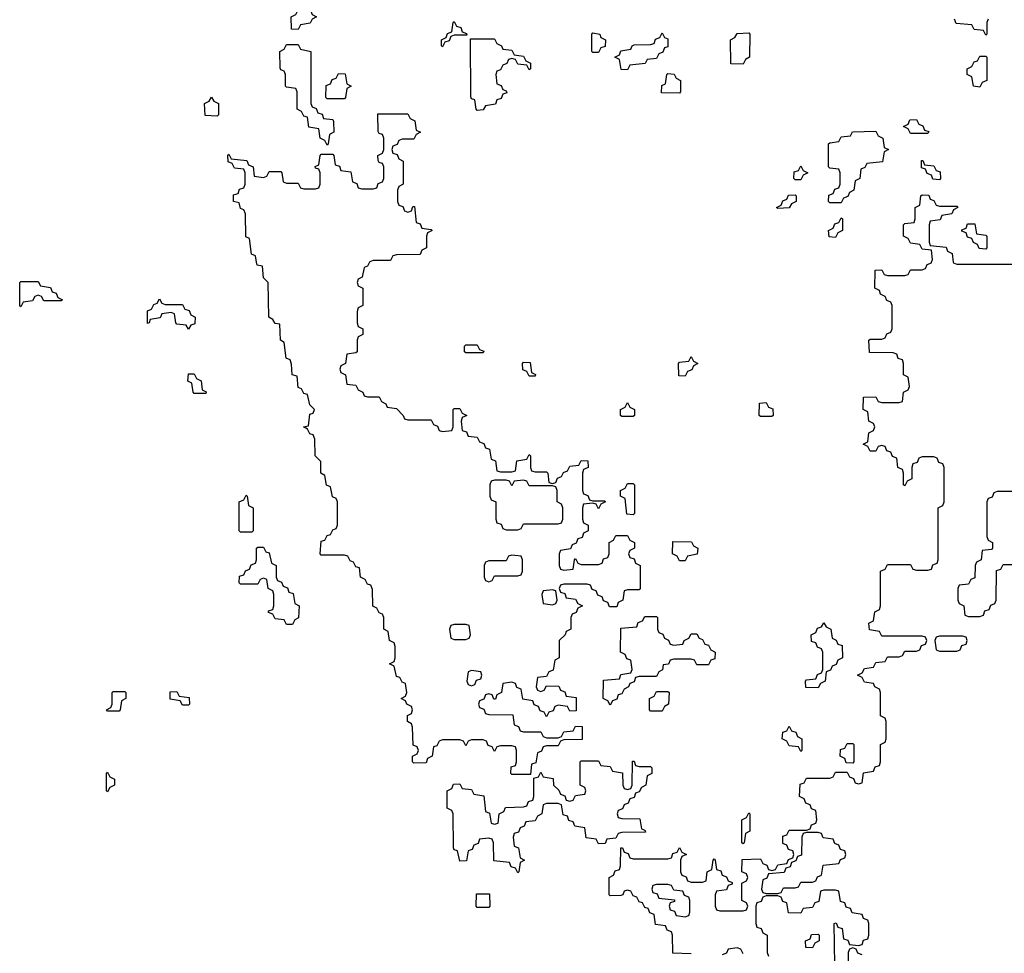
# Model space of a CAD drawing. Header units: inches. Extents: x 2777885 to 2884230, y 684484 to 829189.
# Tile 23 of 239: x 2830826 to 2834234, y 737607 to 740840. Entities that reach past the tile are written whole.
import ezdxf

# ---------------------------------------------------------------- set-up
doc = ezdxf.new("R2010")
doc.units = ezdxf.units.IN
doc.header["$MEASUREMENT"] = 0
doc.layers.add('C8733', color=7, linetype='Continuous')
doc.layers.add('C8734', color=7, linetype='Continuous')

msp = doc.modelspace()

# ---------------------------------------------------------------- linework, layer by layer
at = {"layer": 'C8733', "color": 6}
for points in [[(2832037, 740000), (2832030, 739986), (2832018, 739982), (2832011.6, 739948.4), (2831998, 739942), (2831994, 739930), (2831998, 739918), (2832014, 739910), (2832014, 739850), (2831998, 739842), (2831994, 739830), (2831994, 739790), (2831998, 739778), (2832014, 739770), (2832014, 739750), (2831998, 739742), (2831994, 739730), (2831994, 739690), (2831990, 739686), (2831958, 739682), (2831954, 739650), (2831938, 739642), (2831934, 739630), (2831938, 739618), (2831954, 739610), (2831958, 739578), (2831990, 739574), (2831998, 739558), (2832014, 739550), (2832018, 739538), (2832030, 739534), (2832070, 739534), (2832078, 739518), (2832094, 739510), (2832098, 739498), (2832130, 739494), (2832154, 739470), (2832158, 739458), (2832170, 739454), (2832250, 739454), (2832258, 739438), (2832272.7, 739432.7), (2832278, 739418), (2832290, 739414), (2832322, 739418), (2832326, 739430), (2832326, 739490), (2832330, 739494), (2832350, 739494), (2832358, 739478), (2832374, 739470), (2832358, 739462), (2832354, 739450), (2832358, 739418), (2832372.7, 739412.7), (2832378, 739398), (2832410, 739394), (2832418, 739378), (2832432.7, 739372.7), (2832438, 739358), (2832452.7, 739352.7), (2832458, 739318), (2832472.7, 739312.7), (2832478, 739278), (2832490, 739274), (2832530, 739274), (2832542, 739278), (2832547.3, 739312.7), (2832582, 739318), (2832590, 739334), (2832594, 739330), (2832594, 739290), (2832598, 739278), (2832610, 739274), (2832650, 739274), (2832654, 739270), (2832658, 739238), (2832670, 739234), (2832682, 739238), (2832687.3, 739252.7), (2832702, 739258), (2832708, 739272), (2832722, 739278), (2832730, 739294), (2832762, 739298), (2832770, 739314), (2832792.7, 739312.7), (2832794, 739290), (2832778, 739282), (2832774, 739270), (2832774, 739210), (2832778, 739198), (2832792.7, 739192.7), (2832798, 739178), (2832810, 739174), (2832850, 739174), (2832854, 739170), (2832838, 739162), (2832830, 739146), (2832822, 739162), (2832810, 739166), (2832778, 739162), (2832774, 739150), (2832774, 739110), (2832778, 739098), (2832794, 739090), (2832794, 739070), (2832778, 739062), (2832772.7, 739047.3), (2832758, 739042), (2832752.7, 739027.3), (2832738, 739022), (2832732.7, 739007.3), (2832698, 739002), (2832694, 738990), (2832694, 738950), (2832698, 738938), (2832710, 738934), (2832742, 738938), (2832746, 738970), (2832750, 738974), (2832758, 738958), (2832770, 738954), (2832830, 738954), (2832842, 738958), (2832847.3, 738972.7), (2832862, 738978), (2832866, 738990), (2832866, 739030), (2832882, 739038), (2832890, 739054), (2832930, 739054), (2832938, 739038), (2832954, 739030), (2832954, 739010), (2832938, 739002), (2832934, 738990), (2832938, 738978), (2832952.7, 738972.7), (2832958, 738958), (2832974, 738950), (2832974, 738870), (2832970, 738866), (2832930, 738866), (2832918, 738862), (2832914, 738830), (2832898, 738822), (2832892.7, 738807.3), (2832867.3, 738807.3), (2832862, 738822), (2832847.3, 738827.3), (2832842, 738842), (2832827.3, 738847.3), (2832822, 738862), (2832807.3, 738867.3), (2832802, 738882), (2832790, 738886), (2832710, 738886), (2832698, 738882), (2832694, 738870), (2832698, 738858), (2832712.7, 738852.7), (2832718, 738838), (2832750, 738834), (2832758, 738818), (2832774, 738810), (2832758, 738802), (2832752.7, 738787.3), (2832738, 738782), (2832734, 738770), (2832734, 738730), (2832718, 738722), (2832714, 738710), (2832694, 738690), (2832694, 738630), (2832678, 738622), (2832672.7, 738587.3), (2832658, 738582), (2832650, 738566), (2832618, 738562), (2832614, 738530), (2832618, 738518), (2832630, 738514), (2832642, 738518), (2832650, 738534), (2832692.7, 738532.7), (2832698, 738518), (2832712.7, 738512.7), (2832718, 738498), (2832752.7, 738492.7), (2832752.7, 738447.3), (2832730, 738446), (2832722, 738462), (2832690, 738466), (2832678, 738462), (2832672.7, 738447.3), (2832658, 738442), (2832650, 738426), (2832642, 738442), (2832627.3, 738447.3), (2832622, 738462), (2832607.3, 738467.3), (2832602, 738482), (2832567.3, 738487.3), (2832562, 738522), (2832547.3, 738527.3), (2832542, 738542), (2832530, 738546), (2832498, 738542), (2832494, 738510), (2832478, 738502), (2832472.7, 738487.3), (2832467.3, 738487.3), (2832462, 738502), (2832450, 738506), (2832438, 738502), (2832432.7, 738487.3), (2832418, 738482), (2832414, 738470), (2832418, 738458), (2832432.7, 738452.7), (2832438, 738438), (2832450, 738434), (2832532.7, 738432.7), (2832538, 738398), (2832552.7, 738392.7), (2832558, 738378), (2832570, 738374), (2832630, 738374), (2832638, 738358), (2832650, 738354), (2832690, 738354), (2832702, 738358), (2832710, 738374), (2832742, 738378), (2832750, 738394), (2832772.7, 738392.7), (2832772.7, 738347.3), (2832710, 738346), (2832698, 738342), (2832690, 738326), (2832650, 738326), (2832638, 738322), (2832632.7, 738307.3), (2832618, 738302), (2832612.7, 738267.3), (2832598, 738262), (2832594, 738226), (2832590, 738226), (2832530, 738226), (2832526, 738230), (2832527.3, 738252.7), (2832542, 738258), (2832546, 738270), (2832546, 738310), (2832542, 738322), (2832530, 738326), (2832490, 738326), (2832478, 738322), (2832470, 738306), (2832462, 738322), (2832447.3, 738327.3), (2832442, 738342), (2832430, 738346), (2832390, 738346), (2832378, 738342), (2832370, 738326), (2832362, 738342), (2832350, 738346), (2832290, 738346), (2832278, 738342), (2832270, 738326), (2832258, 738322), (2832254, 738290), (2832238, 738282), (2832232.7, 738267.3), (2832190, 738266), (2832186, 738270), (2832186, 738290), (2832202, 738298), (2832206, 738310), (2832202, 738322), (2832188.4, 738328.4), (2832186, 738390), (2832182, 738402), (2832168.7, 738410), (2832168.7, 738431.3), (2832182, 738438), (2832186, 738450), (2832182, 738462), (2832166, 738470), (2832162, 738482), (2832146, 738490), (2832162, 738498), (2832166, 738510), (2832162, 738542), (2832150, 738546), (2832142, 738562), (2832130, 738566), (2832122, 738602), (2832106, 738610), (2832122, 738618), (2832126, 738630), (2832126, 738670), (2832122, 738682), (2832106, 738690), (2832102, 738722), (2832086, 738730), (2832086, 738770), (2832082, 738782), (2832070, 738786), (2832062, 738802), (2832048.9, 738808.9), (2832047.3, 738867.3), (2832042, 738882), (2832030, 738886), (2832022, 738902), (2832006, 738910), (2832002, 738942), (2831990, 738946), (2831982, 738962), (2831970, 738966), (2831962, 738982), (2831950, 738986), (2831870, 738986), (2831866, 738990), (2831870, 739034), (2831882, 739038), (2831890, 739054), (2831902, 739058), (2831910, 739074), (2831922, 739078), (2831926, 739090), (2831926, 739170), (2831922, 739182), (2831908.4, 739188.4), (2831902, 739222), (2831888.4, 739228.4), (2831882, 739262), (2831868, 739270), (2831868, 739310), (2831849, 739330), (2831847.3, 739387.3), (2831842, 739402), (2831830, 739406), (2831822, 739422), (2831808, 739430), (2831826, 739434), (2831830, 739474), (2831842, 739478), (2831846, 739490), (2831830, 739506), (2831822, 739542), (2831810, 739546), (2831802, 739562), (2831790, 739566), (2831786, 739606), (2831768.7, 739610), (2831767.3, 739647.3), (2831762, 739662), (2831748.4, 739668.4), (2831742, 739722), (2831728.7, 739730), (2831726, 739786), (2831710, 739788), (2831702, 739802), (2831688.7, 739810), (2831686, 739930), (2831670, 739946), (2831666, 739986), (2831648, 739990), (2831646.1, 740000)], [(2833150, 737606), (2833087.3, 737607.3), (2833086, 737670), (2833082, 737682), (2833067.3, 737687.3), (2833062, 737702), (2833027.3, 737707.3), (2833022, 737742), (2833007.3, 737747.3), (2833002, 737762), (2832990, 737766), (2832982, 737782), (2832970, 737786), (2832962, 737802), (2832950, 737806), (2832942, 737822), (2832930, 737826), (2832918, 737822), (2832914, 737810), (2832907.3, 737807.3), (2832870, 737806), (2832866, 737810), (2832866, 737870), (2832882, 737878), (2832887.3, 737892.7), (2832902, 737898), (2832906, 737910), (2832907.3, 737972.7), (2832912.7, 737972.7), (2832918, 737958), (2832932.7, 737952.7), (2832938, 737938), (2832950, 737934), (2833070, 737934), (2833082, 737938), (2833087.3, 737952.7), (2833102, 737958), (2833110, 737974), (2833118, 737958), (2833134, 737950), (2833118, 737942), (2833114, 737930), (2833114, 737890), (2833118, 737878), (2833132.7, 737872.7), (2833138, 737858), (2833150, 737854), (2833190, 737854), (2833202, 737858), (2833206, 737890), (2833222, 737898), (2833226, 737930), (2833230, 737934), (2833234, 737930), (2833238, 737898), (2833252.7, 737892.7), (2833258, 737878), (2833272.7, 737872.7), (2833278, 737858), (2833292.7, 737852.7), (2833292.7, 737847.3), (2833278, 737842), (2833272.7, 737827.3), (2833238, 737822), (2833234, 737810), (2833234, 737770), (2833238, 737758), (2833250, 737754), (2833330, 737754), (2833342, 737758), (2833346, 737770), (2833342, 737782), (2833326, 737790), (2833326, 737850), (2833342, 737858), (2833346, 737870), (2833342, 737882), (2833326, 737890), (2833327.3, 737932.7), (2833390, 737934), (2833398, 737918), (2833412.7, 737912.7), (2833418, 737898), (2833430, 737894), (2833442, 737898), (2833450, 737914), (2833482, 737918), (2833487.3, 737932.7), (2833502, 737938), (2833506, 737950), (2833502, 737962), (2833487.3, 737967.3), (2833482, 737982), (2833467.3, 737987.3), (2833467.3, 738012.7), (2833482, 738018), (2833490, 738034), (2833550, 738034), (2833562, 738038), (2833567.3, 738052.7), (2833582, 738058), (2833586, 738070), (2833582, 738102), (2833567.3, 738107.3), (2833562, 738122), (2833547.3, 738127.3), (2833542, 738142), (2833526, 738150), (2833527.3, 738192.7), (2833542, 738198), (2833550, 738214), (2833630, 738214), (2833642, 738218), (2833650, 738234), (2833690, 738234), (2833698, 738218), (2833712.7, 738212.7), (2833718, 738198), (2833730, 738194), (2833742, 738198), (2833747.3, 738232.7), (2833782, 738238), (2833787.3, 738252.7), (2833802, 738258), (2833806, 738270), (2833806, 738330), (2833822, 738338), (2833826, 738350), (2833826, 738410), (2833822, 738422), (2833806, 738430), (2833806, 738510), (2833802, 738522), (2833786, 738530), (2833782, 738542), (2833750, 738546), (2833742, 738562), (2833726, 738570), (2833742, 738578), (2833750, 738594), (2833782, 738598), (2833790, 738614), (2833822, 738618), (2833830, 738634), (2833870, 738634), (2833882, 738638), (2833890, 738654), (2833930, 738654), (2833942, 738658), (2833947.3, 738672.7), (2833962, 738678), (2833966, 738690), (2833962, 738702), (2833950, 738706), (2833810, 738706), (2833802, 738722), (2833767.3, 738727.3), (2833766, 738750), (2833782, 738758), (2833786, 738790), (2833802, 738798), (2833806, 738810), (2833806, 738930), (2833822, 738938), (2833830, 738954), (2833910, 738954), (2833918, 738938), (2833930, 738934), (2833970, 738934), (2833982, 738938), (2833987.3, 738952.7), (2834002, 738958), (2834006, 738970), (2834006, 739150), (2834022, 739158), (2834026, 739170), (2834026, 739290), (2834022, 739302), (2834007.3, 739307.3), (2834002, 739322), (2833990, 739326), (2833950, 739326), (2833938, 739322), (2833932.7, 739307.3), (2833918, 739302), (2833914, 739290), (2833914, 739250), (2833898, 739242), (2833890, 739226), (2833886, 739230), (2833886, 739270), (2833882, 739282), (2833866, 739290), (2833862, 739322), (2833847.3, 739327.3), (2833842, 739342), (2833827.3, 739347.3), (2833822, 739362), (2833810, 739366), (2833798, 739362), (2833790, 739346), (2833770, 739346), (2833762, 739362), (2833746, 739370), (2833762, 739378), (2833766, 739410), (2833782, 739418), (2833786, 739430), (2833782, 739442), (2833766, 739450), (2833762, 739482), (2833746, 739490), (2833747.3, 739532.7), (2833790, 739534), (2833798, 739518), (2833810, 739514), (2833870, 739514), (2833882, 739518), (2833886, 739550), (2833902, 739558), (2833906, 739570), (2833902, 739602), (2833886, 739610), (2833886, 739650), (2833882, 739662), (2833867.3, 739667.3), (2833862, 739682), (2833850, 739686), (2833767.3, 739687.3), (2833766, 739730), (2833770, 739734), (2833810, 739734), (2833822, 739738), (2833828, 739752), (2833842, 739758), (2833846, 739770), (2833846, 739850), (2833842, 739862), (2833828, 739868), (2833822, 739882), (2833806, 739890), (2833802, 739902), (2833786, 739910), (2833787.3, 739972.7), (2833810, 739974), (2833818, 739958), (2833830, 739954), (2833890, 739954), (2833902, 739958), (2833910, 739974), (2833950, 739974), (2833962, 739978), (2833967.3, 739992.7), (2833982, 739998), (2833982.7, 740000)], [(2834057.7, 740000), (2834058, 739998), (2834070, 739994), (2834290, 739994), (2834302, 739998), (2834302.7, 740000)], [(2834330, 739206), (2834210, 739206), (2834198, 739202), (2834192.7, 739187.3), (2834178, 739182), (2834174, 739170), (2834174, 739050), (2834178, 739038), (2834194, 739030), (2834194, 739010), (2834190, 739006), (2834158, 739002), (2834154, 738970), (2834138, 738962), (2834134, 738950), (2834132.7, 738907.3), (2834118, 738902), (2834110, 738886), (2834078, 738882), (2834074, 738870), (2834074, 738830), (2834078, 738818), (2834094, 738810), (2834098, 738778), (2834110, 738774), (2834150, 738774), (2834162, 738778), (2834167.3, 738792.7), (2834182, 738798), (2834187.3, 738812.7), (2834202, 738818), (2834206, 738830), (2834207.3, 738932.7), (2834222, 738938), (2834230, 738954), (2834290, 738954)], [(2833647.3, 737567.3), (2833646, 737710), (2833652.7, 737712.7), (2833658, 737698), (2833672.7, 737692.7), (2833678, 737658), (2833692.7, 737652.7), (2833698, 737638), (2833730, 737634), (2833742, 737638), (2833747.3, 737652.7), (2833762, 737658), (2833766, 737670), (2833766, 737710), (2833762, 737722), (2833747.3, 737727.3), (2833742, 737742), (2833707.3, 737747.3), (2833702, 737762), (2833687.3, 737767.3), (2833682, 737782), (2833667.3, 737787.3), (2833662, 737822), (2833650, 737826), (2833610, 737826), (2833598, 737822), (2833592.7, 737787.3), (2833578, 737782), (2833570, 737766), (2833538, 737762), (2833530, 737746), (2833487.3, 737747.3), (2833482, 737782), (2833467.3, 737787.3), (2833462, 737802), (2833450, 737806), (2833410, 737806), (2833398, 737802), (2833392.7, 737787.3), (2833378, 737782), (2833374, 737770), (2833374, 737710), (2833378, 737698), (2833392.7, 737692.7), (2833398, 737678), (2833414, 737670), (2833414, 737610), (2833418, 737598)], [(2833330, 737606), (2833322, 737622), (2833310, 737626), (2833278, 737622), (2833272.7, 737607.3), (2833258, 737602)], [(2833742, 737602), (2833727.3, 737607.3), (2833722, 737622), (2833710, 737626), (2833698, 737622), (2833694, 737610), (2833692.7, 737547.3)]]:
    msp.add_lwpolyline(points, dxfattribs=at)
for points in [[(2830910, 739866), (2830902, 739882), (2830890, 739886), (2830878, 739882), (2830870, 739866), (2830838, 739862), (2830830, 739846), (2830826, 739850), (2830826, 739930), (2830830, 739934), (2830890, 739934), (2830898, 739918), (2830932.7, 739912.7), (2830938, 739898), (2830952.7, 739892.7), (2830958, 739878), (2830974, 739870), (2830970, 739866)], [(2831330, 739854), (2831390, 739854), (2831398, 739838), (2831412.7, 739832.7), (2831418, 739818), (2831434, 739810), (2831432.7, 739787.3), (2831418, 739782), (2831410, 739768), (2831402, 739782), (2831370, 739786), (2831366, 739790), (2831362, 739822), (2831350, 739826), (2831318, 739822), (2831312.7, 739807.3), (2831278, 739802), (2831274, 739790), (2831268.4, 739788.4), (2831268.4, 739831.6), (2831282, 739838), (2831290, 739854), (2831302, 739858), (2831310, 739874), (2831318, 739858)], [(2832370, 739686), (2832366, 739690), (2832366, 739710), (2832370, 739714), (2832410, 739714), (2832418, 739698), (2832432.7, 739692.7), (2832430, 739686)], [(2833130, 739606), (2833107.3, 739607.3), (2833106, 739650), (2833110, 739654), (2833142, 739658), (2833150, 739674), (2833158, 739658), (2833174, 739650), (2833158, 739642), (2833152.7, 739627.3), (2833138, 739622)], [(2832590, 739606), (2832582, 739622), (2832567.3, 739627.3), (2832566, 739650), (2832570, 739654), (2832592.7, 739652.7), (2832598, 739618), (2832612, 739612), (2832610, 739606)], [(2831430, 739546), (2831426, 739550), (2831422, 739582), (2831408.4, 739588.4), (2831410, 739614), (2831430, 739614), (2831438, 739598), (2831454, 739590), (2831458, 739558), (2831472, 739552), (2831470, 739546)], [(2832910, 739466), (2832906, 739470), (2832906, 739490), (2832922, 739498), (2832930, 739514), (2832938, 739498), (2832954, 739490), (2832954, 739470), (2832950, 739466)], [(2833390, 739466), (2833386, 739470), (2833387.3, 739512.7), (2833410, 739514), (2833418, 739498), (2833432.7, 739492.7), (2833434, 739470), (2833430, 739466)], [(2832570, 739246), (2832538, 739242), (2832530, 739226), (2832522, 739242), (2832510, 739246), (2832470, 739246), (2832458, 739242), (2832454, 739230), (2832454, 739190), (2832458, 739178), (2832474, 739170), (2832474, 739110), (2832478, 739098), (2832492.7, 739092.7), (2832498, 739078), (2832510, 739074), (2832550, 739074), (2832562, 739078), (2832570, 739094), (2832690, 739094), (2832702, 739098), (2832706, 739110), (2832706, 739150), (2832702, 739162), (2832686, 739170), (2832686, 739210), (2832682, 739222), (2832670, 739226), (2832590, 739226), (2832582, 739242)], [(2832950, 739126), (2832927.3, 739127.3), (2832922, 739182), (2832906, 739190), (2832906, 739210), (2832922, 739218), (2832930, 739234), (2832950, 739234), (2832954, 739230), (2832954, 739130)], [(2831590, 739066), (2831586, 739070), (2831586, 739170), (2831602, 739178), (2831610, 739194), (2831614, 739190), (2831618, 739158), (2831634, 739150), (2831634, 739070), (2831630, 739066)], [(2831750, 738746), (2831742, 738762), (2831710, 738766), (2831702, 738782), (2831687.3, 738787.3), (2831687.3, 738792.7), (2831702, 738798), (2831706, 738810), (2831706, 738850), (2831702, 738862), (2831686, 738870), (2831682, 738902), (2831670, 738906), (2831658, 738902), (2831650, 738886), (2831590, 738886), (2831586, 738890), (2831587.3, 738912.7), (2831602, 738918), (2831608, 738932), (2831622, 738938), (2831627.3, 738952.7), (2831642, 738958), (2831646, 738970), (2831646, 739010), (2831650, 739014), (2831670, 739014), (2831678, 738998), (2831690, 738994), (2831698, 738958), (2831714, 738950), (2831714, 738910), (2831718, 738898), (2831732.7, 738892.7), (2831738, 738878), (2831752.7, 738872.7), (2831758, 738858), (2831772.7, 738852.7), (2831778, 738818), (2831794, 738810), (2831791.6, 738768.4), (2831778, 738762), (2831770, 738746)], [(2833110, 738966), (2833102, 738982), (2833086, 738990), (2833087.3, 739032.7), (2833151.6, 739031.6), (2833158, 739018), (2833174, 739010), (2833171.1, 738988.9), (2833138, 738982), (2833130, 738966)], [(2832530, 738986), (2832518, 738982), (2832510, 738966), (2832450, 738966), (2832438, 738962), (2832434, 738950), (2832434, 738910), (2832438, 738898), (2832450, 738894), (2832462, 738898), (2832470, 738914), (2832550, 738914), (2832562, 738918), (2832566, 738930), (2832566, 738970), (2832562, 738982)], [(2832670, 738866), (2832638, 738862), (2832634, 738850), (2832638, 738818), (2832670, 738814), (2832682, 738818), (2832686, 738830), (2832682, 738862)], [(2833090, 738674), (2833122, 738678), (2833126, 738690), (2833142, 738698), (2833150, 738714), (2833170, 738714), (2833178, 738698), (2833190, 738694), (2833198, 738678), (2833210, 738674), (2833218, 738658), (2833234, 738650), (2833232.7, 738627.3), (2833218, 738622), (2833210, 738606), (2833170, 738606), (2833162, 738622), (2833150, 738626), (2833090, 738626), (2833078, 738622), (2833071.6, 738608.4), (2833054, 738606), (2833051.6, 738588.4), (2833038, 738582), (2833030, 738566), (2832970, 738566), (2832958, 738562), (2832952.7, 738547.3), (2832938, 738542), (2832934, 738530), (2832918, 738522), (2832910, 738506), (2832898, 738502), (2832892.7, 738487.3), (2832878, 738482), (2832870, 738466), (2832862, 738482), (2832846, 738490), (2832847.3, 738552.7), (2832902, 738558), (2832907.3, 738572.7), (2832942, 738578), (2832946, 738590), (2832942, 738622), (2832927.3, 738627.3), (2832922, 738642), (2832906, 738650), (2832907.3, 738732.7), (2832962, 738738), (2832967.3, 738752.7), (2832982, 738758), (2832990, 738774), (2833030, 738774), (2833034, 738770), (2833034, 738730), (2833038, 738718), (2833052.7, 738712.7), (2833058, 738698), (2833072, 738692), (2833078, 738678)], [(2832370, 738746), (2832330, 738746), (2832318, 738742), (2832314, 738730), (2832318, 738698), (2832330, 738694), (2832370, 738694), (2832382, 738698), (2832386, 738710), (2832382, 738742)], [(2833590, 738526), (2833547.3, 738527.3), (2833546, 738550), (2833550, 738554), (2833582, 738558), (2833587.3, 738572.7), (2833602, 738578), (2833606, 738590), (2833606, 738650), (2833602, 738662), (2833587.3, 738667.3), (2833582, 738682), (2833567.3, 738687.3), (2833566, 738710), (2833582, 738718), (2833587.3, 738732.7), (2833602, 738738), (2833610, 738752), (2833618, 738738), (2833634, 738730), (2833638, 738698), (2833652, 738692), (2833658, 738678), (2833672.7, 738672.7), (2833674, 738630), (2833658, 738622), (2833652.7, 738607.3), (2833638, 738602), (2833632.7, 738587.3), (2833618, 738582), (2833614, 738550), (2833598, 738542)], [(2834090, 738706), (2834010, 738706), (2833998, 738702), (2833994, 738690), (2833998, 738658), (2834010, 738654), (2834070, 738654), (2834082, 738658), (2834087.3, 738672.7), (2834102, 738678), (2834106, 738690), (2834102, 738702)], [(2832390, 738586), (2832378, 738582), (2832374, 738550), (2832378, 738538), (2832390, 738534), (2832402, 738538), (2832407.3, 738552.7), (2832422, 738558), (2832426, 738570), (2832422, 738582)], [(2831130, 738446), (2831126, 738450), (2831142, 738458), (2831146, 738470), (2831146, 738510), (2831150, 738514), (2831190, 738514), (2831194, 738510), (2831194, 738490), (2831178, 738482), (2831174, 738450), (2831170, 738446)], [(2831390, 738466), (2831382, 738482), (2831347.3, 738487.3), (2831347.3, 738512.7), (2831370, 738514), (2831378, 738498), (2831412.7, 738492.7), (2831414, 738470), (2831410, 738466)], [(2833010, 738446), (2833006, 738450), (2833006, 738490), (2833022, 738498), (2833030, 738514), (2833070, 738514), (2833074, 738510), (2833072, 738470), (2833058, 738462), (2833050, 738446)], [(2833530, 738306), (2833522, 738322), (2833490, 738326), (2833482, 738342), (2833466, 738350), (2833467.3, 738372.7), (2833482, 738378), (2833490, 738394), (2833498, 738378), (2833512.7, 738372.7), (2833518, 738358), (2833534, 738350), (2833534, 738310)], [(2833710, 738266), (2833687.3, 738267.3), (2833682, 738282), (2833666, 738290), (2833667.3, 738312.7), (2833682, 738318), (2833690, 738334), (2833710, 738334), (2833714, 738330), (2833714, 738270)], [(2832930, 738174), (2832942, 738178), (2832946, 738190), (2832947.3, 738272.7), (2832952.7, 738272.7), (2832958, 738258), (2832970, 738254), (2833010, 738254), (2833014, 738250), (2833014, 738230), (2832998, 738222), (2832994, 738190), (2832978, 738182), (2832970, 738166), (2832958, 738162), (2832952.7, 738147.3), (2832938, 738142), (2832932.7, 738127.3), (2832918, 738122), (2832912.7, 738107.3), (2832898, 738102), (2832894, 738090), (2832898, 738078), (2832910, 738074), (2832972.7, 738072.7), (2832978, 738038), (2832990, 738034), (2832992.7, 738027.3), (2832910, 738026), (2832898, 738022), (2832890, 738006), (2832858, 738002), (2832852.7, 737987.3), (2832830, 737986), (2832822, 738002), (2832787.3, 738007.3), (2832782, 738042), (2832747.3, 738047.3), (2832742, 738062), (2832727.3, 738067.3), (2832722, 738082), (2832707.3, 738087.3), (2832702, 738122), (2832690, 738126), (2832650, 738126), (2832638, 738122), (2832634, 738090), (2832618, 738082), (2832610, 738066), (2832578, 738062), (2832572.7, 738047.3), (2832558, 738042), (2832552.7, 738027.3), (2832538, 738022), (2832534, 738010), (2832538, 737978), (2832552.7, 737972.7), (2832558, 737938), (2832574, 737930), (2832558, 737922), (2832554, 737890), (2832550, 737886), (2832542, 737902), (2832527.3, 737907.3), (2832522, 737922), (2832467.3, 737927.3), (2832466, 737990), (2832462, 738002), (2832450, 738006), (2832418, 738002), (2832412.7, 737987.3), (2832398, 737982), (2832392.7, 737967.3), (2832378, 737962), (2832372.7, 737927.3), (2832350, 737926), (2832342, 737962), (2832330, 737966), (2832328, 737972), (2832326, 738090), (2832322, 738102), (2832306, 738110), (2832306, 738170), (2832322, 738178), (2832327.3, 738192.7), (2832350, 738194), (2832358, 738178), (2832390, 738174), (2832398, 738158), (2832432.7, 738152.7), (2832438, 738098), (2832452.7, 738092.7), (2832458, 738058), (2832470, 738054), (2832482, 738058), (2832486, 738090), (2832502, 738098), (2832507.3, 738112.7), (2832570, 738114), (2832582, 738118), (2832587.3, 738132.7), (2832602, 738138), (2832606, 738150), (2832606, 738214), (2832622, 738218), (2832630, 738234), (2832638, 738218), (2832672.7, 738212.7), (2832674, 738190), (2832692.7, 738172.7), (2832698, 738158), (2832712.7, 738152.7), (2832718, 738138), (2832730, 738134), (2832742, 738138), (2832750, 738154), (2832782, 738158), (2832786, 738170), (2832782, 738182), (2832766, 738190), (2832766, 738270), (2832770, 738274), (2832830, 738274), (2832838, 738258), (2832870, 738254), (2832878, 738238), (2832912.7, 738232.7), (2832914, 738190), (2832918, 738178)], [(2831130, 738166), (2831126, 738170), (2831126, 738230), (2831130, 738234), (2831138, 738218), (2831154, 738210), (2831154, 738190), (2831138, 738182)], [(2833330, 737986), (2833326, 737990), (2833326, 738070), (2833342, 738078), (2833350, 738094), (2833354, 738090), (2833354, 738030), (2833338, 738022), (2833334, 737990)], [(2833590, 738026), (2833550, 738026), (2833538, 738022), (2833534, 738010), (2833532.7, 737947.3), (2833518, 737942), (2833512.7, 737927.3), (2833498, 737922), (2833492.7, 737907.3), (2833478, 737902), (2833472.7, 737887.3), (2833418, 737882), (2833412.7, 737867.3), (2833398, 737862), (2833394, 737830), (2833398, 737818), (2833410, 737814), (2833450, 737814), (2833462, 737818), (2833470, 737834), (2833510, 737834), (2833522, 737838), (2833530, 737854), (2833570, 737854), (2833582, 737858), (2833587.3, 737872.7), (2833602, 737878), (2833607.3, 737912.7), (2833662, 737918), (2833667.3, 737932.7), (2833682, 737938), (2833686, 737950), (2833682, 737962), (2833667.3, 737967.3), (2833662, 737982), (2833647.3, 737987.3), (2833642, 738002), (2833607.3, 738007.3), (2833602, 738022)], [(2833070, 737846), (2833030, 737846), (2833018, 737842), (2833014, 737830), (2833018, 737818), (2833032.7, 737812.7), (2833038, 737798), (2833092.7, 737792.7), (2833092.7, 737787.3), (2833078, 737782), (2833074, 737770), (2833078, 737758), (2833092.7, 737752.7), (2833098, 737738), (2833130, 737734), (2833142, 737738), (2833146, 737750), (2833146, 737790), (2833142, 737802), (2833127.3, 737807.3), (2833122, 737822), (2833090, 737826), (2833082, 737842)], [(2832410, 737766), (2832406, 737770), (2832407.3, 737812.7), (2832452.7, 737812.7), (2832454, 737770), (2832450, 737766)], [(2833570, 737626), (2833547.3, 737627.3), (2833546, 737650), (2833562, 737658), (2833567.3, 737672.7), (2833590, 737674), (2833594, 737670), (2833594, 737650), (2833578, 737642)]]:
    msp.add_lwpolyline(points, close=True, dxfattribs=at)
at = {"layer": 'C8734', "color": 6}
for points in [[(2831790, 740806), (2831767.3, 740807.3), (2831766, 740850), (2831782, 740858), (2831788.4, 740871.6), (2831832.7, 740872.7), (2831838, 740858), (2831854, 740850), (2831838, 740842), (2831831.6, 740828.4), (2831798, 740822)], [(2832290, 740746), (2832286, 740750), (2832286, 740770), (2832302, 740778), (2832307.3, 740792.7), (2832322, 740798), (2832326, 740830), (2832330, 740834), (2832338, 740818), (2832352.7, 740812.7), (2832358, 740798), (2832372.7, 740792.7), (2832374, 740786), (2832330, 740786), (2832318, 740782), (2832312.7, 740767.3), (2832298, 740762)], [(2832810, 740726), (2832806, 740730), (2832806, 740790), (2832810, 740794), (2832834, 740790), (2832838, 740778), (2832854, 740770), (2832852.7, 740747.3), (2832838, 740742), (2832830, 740726)], [(2832930, 740666), (2832908, 740668), (2832902, 740702), (2832886, 740710), (2832902, 740718), (2832907.3, 740732.7), (2832942, 740738), (2832946, 740750), (2832952.7, 740752.7), (2833010, 740754), (2833022, 740758), (2833027.3, 740772.7), (2833042, 740778), (2833050, 740794), (2833058, 740778), (2833070, 740774), (2833070, 740746), (2833058, 740742), (2833052, 740728), (2833038, 740722), (2833030, 740706), (2832998, 740702), (2832991.6, 740688.4), (2832938, 740682)], [(2833330, 740686), (2833287.3, 740687.3), (2833286, 740770), (2833302, 740778), (2833310, 740792), (2833350, 740794), (2833354, 740790), (2833352, 740710), (2833338, 740702)], [(2831890, 740406), (2831882, 740422), (2831866, 740430), (2831862, 740462), (2831827.3, 740467.3), (2831822, 740502), (2831810, 740506), (2831802, 740522), (2831786, 740530), (2831786, 740590), (2831782, 740602), (2831750, 740606), (2831746, 740610), (2831746, 740650), (2831742, 740662), (2831730, 740666), (2831727.3, 740672.7), (2831726, 740730), (2831742, 740738), (2831750, 740754), (2831790, 740754), (2831798, 740738), (2831834, 740730), (2831834, 740550), (2831838, 740538), (2831852.7, 740532.7), (2831858, 740518), (2831872.7, 740512.7), (2831878, 740498), (2831910, 740494), (2831912.7, 740487.3), (2831914, 740450), (2831898, 740442), (2831894, 740410)], [(2832590, 740666), (2832582, 740682), (2832550, 740686), (2832542, 740702), (2832530, 740706), (2832518, 740702), (2832512, 740688), (2832498, 740682), (2832490, 740666), (2832478, 740662), (2832474, 740650), (2832478, 740618), (2832492.7, 740612.7), (2832498, 740598), (2832510, 740594), (2832512.7, 740587.3), (2832498, 740582), (2832492.7, 740567.3), (2832478, 740562), (2832472.7, 740547.3), (2832438, 740542), (2832430, 740528), (2832410, 740526), (2832406, 740530), (2832402, 740562), (2832390, 740566), (2832387.3, 740572.7), (2832386, 740774), (2832470, 740774), (2832478, 740758), (2832494, 740750), (2832498, 740738), (2832530, 740734), (2832538, 740718), (2832570, 740714), (2832578, 740698), (2832594, 740690), (2832594, 740670)], [(2834150, 740606), (2834128, 740610), (2834122, 740642), (2834106, 740650), (2834106, 740670), (2834122, 740678), (2834130, 740694), (2834142, 740698), (2834150, 740714), (2834170, 740714), (2834174, 740710), (2834174, 740630), (2834158, 740622)], [(2831890, 740566), (2831886, 740570), (2831887.3, 740612.7), (2831902, 740618), (2831907.3, 740632.7), (2831922, 740638), (2831930, 740654), (2831952.7, 740652.7), (2831958, 740618), (2831974, 740610), (2831958, 740602), (2831954, 740570), (2831950, 740566)], [(2833110, 740586), (2833047.3, 740587.3), (2833048.4, 740611.6), (2833062, 740618), (2833066, 740650), (2833070, 740654), (2833091.6, 740651.6), (2833098, 740638), (2833114, 740630), (2833114, 740590)], [(2831510, 740506), (2831468.4, 740508.4), (2831466, 740550), (2831482, 740558), (2831490, 740572), (2831498, 740558), (2831514, 740550), (2831514, 740510)], [(2833910, 740446), (2833902, 740462), (2833886, 740470), (2833902, 740478), (2833907.3, 740492.7), (2833930, 740494), (2833938, 740478), (2833952.7, 740472.7), (2833958, 740458), (2833972.7, 740452.7), (2833970, 740446)], [(2833630, 740206), (2833626, 740210), (2833627.3, 740232.7), (2833642, 740238), (2833647.3, 740252.7), (2833662, 740258), (2833666, 740270), (2833666, 740310), (2833662, 740322), (2833630, 740326), (2833626, 740330), (2833626, 740410), (2833630, 740414), (2833662, 740418), (2833670, 740434), (2833702, 740438), (2833708.4, 740451.6), (2833790, 740454), (2833798, 740438), (2833814, 740430), (2833818, 740398), (2833834, 740390), (2833818, 740382), (2833812.7, 740347.3), (2833758, 740342), (2833752, 740328), (2833738, 740322), (2833734, 740290), (2833718, 740282), (2833714, 740250), (2833698, 740242), (2833692.7, 740227.3), (2833678, 740222), (2833670, 740206)], [(2834010, 740286), (2833987.3, 740287.3), (2833982, 740302), (2833967.3, 740307.3), (2833962, 740322), (2833947.3, 740327.3), (2833947.3, 740352.7), (2833952.7, 740352.7), (2833958, 740338), (2833990, 740334), (2833998, 740318), (2834012.7, 740312.7), (2834014, 740290)], [(2833510, 740286), (2833506, 740290), (2833507.3, 740312.7), (2833522, 740318), (2833530, 740334), (2833538, 740318), (2833554, 740310), (2833538, 740302), (2833530, 740286)], [(2833450, 740186), (2833446, 740190), (2833462, 740198), (2833467.3, 740212.7), (2833482, 740218), (2833487.3, 740232.7), (2833510, 740234), (2833514, 740230), (2833514, 740210), (2833498, 740202), (2833490, 740188)], [(2833650, 740086), (2833628, 740088), (2833626, 740110), (2833642, 740118), (2833647.3, 740132.7), (2833662, 740138), (2833670, 740154), (2833674, 740150), (2833674, 740110), (2833658, 740102)], [(2834170, 740046), (2834147.3, 740047.3), (2834142, 740062), (2834128, 740068), (2834122, 740082), (2834107.3, 740087.3), (2834102, 740102), (2834087.3, 740107.3), (2834087.3, 740112.7), (2834102, 740118), (2834107.3, 740132.7), (2834132.7, 740132.7), (2834138, 740098), (2834170, 740094), (2834174, 740090), (2834174, 740050)]]:
    msp.add_lwpolyline(points, close=True, dxfattribs=at)
for points in [[(2834178, 740842), (2834174, 740830), (2834174, 740790), (2834170, 740786), (2834162, 740802), (2834130, 740806), (2834122, 740822), (2834067.3, 740827.3), (2834062, 740842)], [(2831646.1, 740000), (2831642, 740022), (2831628.4, 740028.4), (2831622, 740082), (2831608.4, 740088.4), (2831607.3, 740167.3), (2831602, 740182), (2831590, 740186), (2831586, 740206), (2831566, 740210), (2831566, 740234), (2831582, 740238), (2831587.3, 740252.7), (2831602, 740258), (2831606, 740270), (2831606, 740310), (2831602, 740322), (2831570, 740326), (2831562, 740342), (2831547.3, 740347.3), (2831546, 740370), (2831550, 740374), (2831558, 740358), (2831612.7, 740352.7), (2831618, 740338), (2831634, 740330), (2831638, 740298), (2831670, 740294), (2831682, 740298), (2831690, 740314), (2831730, 740314), (2831734, 740310), (2831738, 740278), (2831750, 740274), (2831790, 740274), (2831798, 740258), (2831810, 740254), (2831850, 740254), (2831862, 740258), (2831866, 740270), (2831866, 740310), (2831862, 740322), (2831850, 740326), (2831848.4, 740331.6), (2831862, 740338), (2831866, 740370), (2831870, 740374), (2831910, 740374), (2831914, 740370), (2831918, 740338), (2831932.7, 740332.7), (2831938, 740318), (2831972.7, 740312.7), (2831978, 740278), (2831992.7, 740272.7), (2831998, 740258), (2832010, 740254), (2832050, 740254), (2832062, 740258), (2832067.3, 740272.7), (2832082, 740278), (2832086, 740290), (2832086, 740330), (2832082, 740342), (2832070, 740346), (2832067.3, 740352.7), (2832066, 740370), (2832082, 740378), (2832086, 740390), (2832086, 740430), (2832082, 740442), (2832070, 740446), (2832067.3, 740452.7), (2832066, 740514), (2832170, 740514), (2832178, 740498), (2832194, 740490), (2832198, 740458), (2832214, 740450), (2832198, 740442), (2832190, 740426), (2832150, 740426), (2832138, 740422), (2832132.7, 740407.3), (2832118, 740402), (2832114, 740390), (2832118, 740378), (2832132.7, 740372.7), (2832138, 740358), (2832154, 740350), (2832154, 740270), (2832138, 740262), (2832134, 740250), (2832134, 740210), (2832138, 740198), (2832152.7, 740192.7), (2832158, 740178), (2832170, 740174), (2832182, 740178), (2832187.3, 740192.7), (2832192.7, 740192.7), (2832198, 740138), (2832212.7, 740132.7), (2832218, 740118), (2832250, 740114), (2832254, 740110), (2832238, 740102), (2832234, 740090), (2832234, 740050), (2832218, 740042), (2832212.7, 740027.3), (2832130, 740026), (2832118, 740022), (2832110, 740006), (2832050, 740006), (2832038, 740002), (2832037, 740000)], [(2833982.7, 740000), (2833986, 740010), (2833982, 740042), (2833950, 740046), (2833942, 740062), (2833910, 740066), (2833902, 740082), (2833886, 740090), (2833886, 740130), (2833890, 740134), (2833922, 740138), (2833926, 740150), (2833926, 740190), (2833942, 740198), (2833946, 740230), (2833950, 740234), (2833972.7, 740232.7), (2833978, 740218), (2833990, 740214), (2833998, 740198), (2834010, 740194), (2834070, 740194), (2834074, 740190), (2834058, 740182), (2834052.7, 740167.3), (2834018, 740162), (2834012.7, 740147.3), (2833978, 740142), (2833974, 740130), (2833974, 740070), (2833978, 740058), (2834032.7, 740052.7), (2834038, 740038), (2834054, 740030), (2834057.7, 740000)]]:
    msp.add_lwpolyline(points, dxfattribs=at)

doc.saveas('drawing.dxf')
